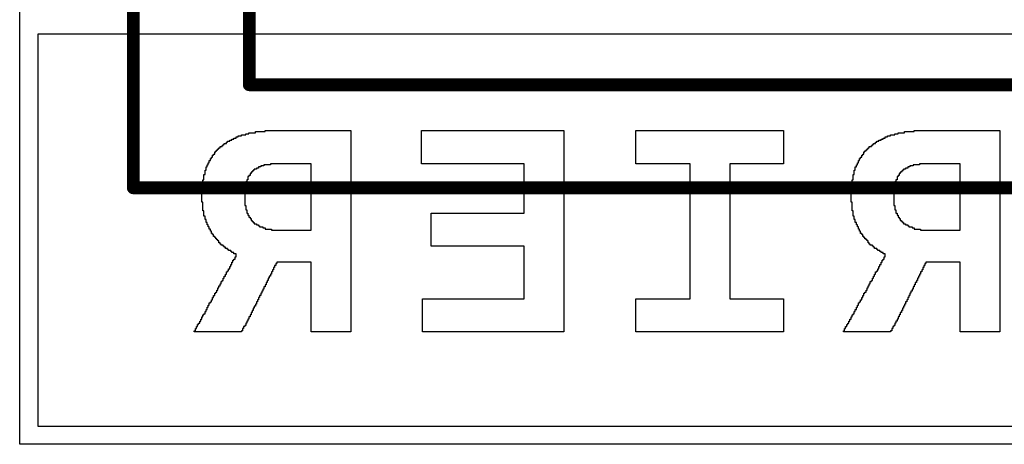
# Model space of a CAD drawing. Header units: millimetres. Extents: x -0.08 to 3.17, y -0.08 to 4.88.
# Tile 60 of 256: x 1.2 to 1.58, y 1.12 to 1.29. Entities that reach past the tile are written whole.
import ezdxf

# ---------------------------------------------------------------- set-up
doc = ezdxf.new("R2010")
doc.units = ezdxf.units.MM
doc.header["$MEASUREMENT"] = 0
for name, color, linetype in [('BottomOverlay', 54, 'Continuous'), ('Mechanical13', 56, 'Continuous'), ('Mechanical15', 56, 'Continuous')]:
    doc.layers.add(name, color=color, linetype=linetype)

# ---------------------------------------------------------------- blocks, each defined once
blk = doc.blocks.new('SFV24R_1STBE1HLF_F_________1_534')
at = {"layer": 'Mechanical13', "const_width": 0.005}
for points in [[(-0.345, -0.175), (-0.345, 0.02)], [(-0.345, -0.175), (0.345, -0.175)]]:
    blk.add_lwpolyline(points, dxfattribs=at)
at = {"layer": 'Mechanical13', "const_width": 0.0025}
blk.add_lwpolyline([(-0.34625, -0.175, 1), (-0.34375, -0.175, 1)], format="xyb", close=True, dxfattribs=at)
blk.add_lwpolyline([(-0.34625, -0.175, 1), (-0.34375, -0.175, 1)], format="xyb", close=True, dxfattribs=at)
at = {"layer": 'Mechanical15', "const_width": 0.005}
for points in [[(-0.39, -0.215), (-0.39, 0.075)], [(-0.39, -0.215), (0.39, -0.215)]]:
    blk.add_lwpolyline(points, dxfattribs=at)
at = {"layer": 'Mechanical15', "const_width": 0.0025}
blk.add_lwpolyline([(-0.39125, -0.215, 1), (-0.38875, -0.215, 1)], format="xyb", close=True, dxfattribs=at)
blk.add_lwpolyline([(-0.39125, -0.215, 1), (-0.38875, -0.215, 1)], format="xyb", close=True, dxfattribs=at)

msp = doc.modelspace()

# ---------------------------------------------------------------- linework, layer by layer
at = {"layer": 'BottomOverlay'}
for p, q in [((1.19975, 1.12243), (1.19975, 1.44793)), ((1.89233, 1.28164), (1.20682, 1.28164)), ((1.20682, 1.28164), (1.20682, 1.12949)), ((1.28455, 1.24174), (1.28455, 1.24215)), ((1.28455, 1.24215), (1.2858, 1.24215)), ((1.2858, 1.24215), (1.2858, 1.24257)), ((1.2858, 1.24257), (1.28746, 1.24257)), ((1.28746, 1.24257), (1.28746, 1.24298)), ((1.28746, 1.24298), (1.28871, 1.24298)), ((1.28871, 1.24298), (1.28871, 1.2434)), ((1.28871, 1.2434), (1.2912, 1.2434)), ((1.2912, 1.2434), (1.2912, 1.24381)), ((1.2912, 1.24381), (1.29495, 1.24381)), ((1.29495, 1.24381), (1.29495, 1.24423)), ((1.29495, 1.24423), (1.3282, 1.24423)), ((1.3282, 1.24423), (1.3282, 1.16608)), ((1.35564, 1.23134), (1.35564, 1.24423)), ((1.35564, 1.24423), (1.41093, 1.24423)), ((1.41093, 1.24423), (1.41093, 1.16608)), ((1.43878, 1.23134), (1.43878, 1.24423)), ((1.43878, 1.24423), (1.49615, 1.24423)), ((1.49615, 1.24423), (1.49615, 1.23134)), ((1.53648, 1.24174), (1.53648, 1.24215)), ((1.53648, 1.24215), (1.53772, 1.24215)), ((1.53772, 1.24215), (1.53772, 1.24257)), ((1.53772, 1.24257), (1.53939, 1.24257)), ((1.53939, 1.24257), (1.53939, 1.24298)), ((1.53939, 1.24298), (1.54063, 1.24298)), ((1.54063, 1.24298), (1.54063, 1.2434)), ((1.54063, 1.2434), (1.54313, 1.2434)), ((1.54313, 1.2434), (1.54313, 1.24381)), ((1.54313, 1.24381), (1.54687, 1.24381)), ((1.54687, 1.24381), (1.54687, 1.24423)), ((1.54687, 1.24423), (1.56225, 1.24423)), ((1.56225, 1.24423), (1.56267, 1.24423)), ((1.56267, 1.24423), (1.58013, 1.24423)), ((1.58013, 1.24423), (1.58013, 1.16608)), ((1.27749, 1.23758), (1.27749, 1.23799)), ((1.27749, 1.23799), (1.27832, 1.23799)), ((1.27832, 1.23799), (1.27832, 1.23841)), ((1.27832, 1.23841), (1.27873, 1.23841)), ((1.27873, 1.23841), (1.27873, 1.23883)), ((1.27873, 1.23883), (1.27915, 1.23883)), ((1.27915, 1.23883), (1.27915, 1.23924)), ((1.27915, 1.23924), (1.27998, 1.23924)), ((1.27998, 1.23924), (1.27998, 1.23966)), ((1.27998, 1.23966), (1.2804, 1.23966)), ((1.2804, 1.23966), (1.2804, 1.24007)), ((1.2804, 1.24007), (1.28123, 1.24007)), ((1.28123, 1.24007), (1.28123, 1.24049)), ((1.28123, 1.24049), (1.28206, 1.24049)), ((1.28206, 1.24049), (1.28206, 1.2409)), ((1.28206, 1.2409), (1.28289, 1.2409)), ((1.28289, 1.2409), (1.28289, 1.24132)), ((1.28289, 1.24132), (1.28372, 1.24132)), ((1.28372, 1.24132), (1.28372, 1.24174)), ((1.28372, 1.24174), (1.28455, 1.24174)), ((1.52941, 1.23758), (1.52941, 1.23799)), ((1.52941, 1.23799), (1.53024, 1.23799)), ((1.53024, 1.23799), (1.53024, 1.23841)), ((1.53024, 1.23841), (1.53066, 1.23841)), ((1.53066, 1.23841), (1.53066, 1.23883)), ((1.53066, 1.23883), (1.53107, 1.23883)), ((1.53107, 1.23883), (1.53107, 1.23924)), ((1.53107, 1.23924), (1.5319, 1.23924)), ((1.5319, 1.23924), (1.5319, 1.23966)), ((1.5319, 1.23966), (1.53232, 1.23966)), ((1.53232, 1.23966), (1.53232, 1.24007)), ((1.53232, 1.24007), (1.53315, 1.24007)), ((1.53315, 1.24007), (1.53315, 1.24049)), ((1.53315, 1.24049), (1.53398, 1.24049)), ((1.53398, 1.24049), (1.53398, 1.2409)), ((1.53398, 1.2409), (1.53481, 1.2409)), ((1.53481, 1.2409), (1.53481, 1.24132)), ((1.53481, 1.24132), (1.53564, 1.24132)), ((1.53564, 1.24132), (1.53564, 1.24174)), ((1.53564, 1.24174), (1.53648, 1.24174)), ((1.27458, 1.23384), (1.27458, 1.23467)), ((1.27458, 1.23467), (1.27499, 1.23467)), ((1.27499, 1.23467), (1.27499, 1.23508)), ((1.27499, 1.23508), (1.27541, 1.23508)), ((1.27541, 1.23508), (1.27541, 1.23592)), ((1.27541, 1.23592), (1.27582, 1.23592)), ((1.27582, 1.23592), (1.27582, 1.23633)), ((1.27582, 1.23633), (1.27624, 1.23633)), ((1.27624, 1.23633), (1.27624, 1.23675)), ((1.27624, 1.23675), (1.27666, 1.23675)), ((1.27666, 1.23675), (1.27666, 1.23716)), ((1.27666, 1.23716), (1.27707, 1.23716)), ((1.27707, 1.23716), (1.27707, 1.23758)), ((1.27707, 1.23758), (1.27749, 1.23758)), ((1.5265, 1.23384), (1.5265, 1.23467)), ((1.5265, 1.23467), (1.52691, 1.23467)), ((1.52691, 1.23467), (1.52691, 1.23508)), ((1.52691, 1.23508), (1.52733, 1.23508)), ((1.52733, 1.23508), (1.52733, 1.23592)), ((1.52733, 1.23592), (1.52775, 1.23592)), ((1.52775, 1.23592), (1.52775, 1.23633)), ((1.52775, 1.23633), (1.52816, 1.23633)), ((1.52816, 1.23633), (1.52816, 1.23675)), ((1.52816, 1.23675), (1.52858, 1.23675)), ((1.52858, 1.23675), (1.52858, 1.23716)), ((1.52858, 1.23716), (1.52899, 1.23716)), ((1.52899, 1.23716), (1.52899, 1.23758)), ((1.52899, 1.23758), (1.52941, 1.23758)), ((1.2725, 1.2301), (1.2725, 1.23093)), ((1.2725, 1.23093), (1.27291, 1.23093)), ((1.27291, 1.23093), (1.27291, 1.23176)), ((1.27291, 1.23176), (1.27333, 1.23176)), ((1.27333, 1.23176), (1.27333, 1.23259)), ((1.27333, 1.23259), (1.27375, 1.23259)), ((1.27375, 1.23259), (1.27375, 1.23342)), ((1.27375, 1.23342), (1.27416, 1.23342)), ((1.27416, 1.23342), (1.27416, 1.23384)), ((1.27416, 1.23384), (1.27458, 1.23384)), ((1.29453, 1.23051), (1.29328, 1.23051)), ((1.29328, 1.23051), (1.29328, 1.2301)), ((1.29703, 1.23093), (1.29453, 1.23093)), ((1.29453, 1.23093), (1.29453, 1.23051)), ((1.31282, 1.23134), (1.29703, 1.23134)), ((1.29703, 1.23134), (1.29703, 1.23093)), ((1.31282, 1.20557), (1.31282, 1.23134)), ((1.39555, 1.23134), (1.35564, 1.23134)), ((1.39555, 1.22926), (1.39555, 1.23134)), ((1.45998, 1.23134), (1.43878, 1.23134)), ((1.45998, 1.17896), (1.45998, 1.23134)), ((1.49615, 1.23134), (1.47537, 1.23134)), ((1.47537, 1.23134), (1.47537, 1.17896)), ((1.52442, 1.2301), (1.52442, 1.23093)), ((1.52442, 1.23093), (1.52484, 1.23093)), ((1.52484, 1.23093), (1.52484, 1.23176)), ((1.52484, 1.23176), (1.52525, 1.23176)), ((1.52525, 1.23176), (1.52525, 1.23259)), ((1.52525, 1.23259), (1.52567, 1.23259)), ((1.52567, 1.23259), (1.52567, 1.23342)), ((1.52567, 1.23342), (1.52608, 1.23342)), ((1.52608, 1.23342), (1.52608, 1.23384)), ((1.52608, 1.23384), (1.5265, 1.23384)), ((1.54645, 1.23051), (1.54521, 1.23051)), ((1.54521, 1.23051), (1.54521, 1.2301)), ((1.54895, 1.23093), (1.54645, 1.23093)), ((1.54645, 1.23093), (1.54645, 1.23051)), ((1.56474, 1.23134), (1.54895, 1.23134)), ((1.54895, 1.23134), (1.54895, 1.23093)), ((1.56474, 1.20557), (1.56474, 1.23134)), ((1.27125, 1.22511), (1.27125, 1.22719)), ((1.27125, 1.22719), (1.27167, 1.22719)), ((1.27167, 1.22719), (1.27167, 1.22885)), ((1.27167, 1.22885), (1.27208, 1.22885)), ((1.27208, 1.22885), (1.27208, 1.2301)), ((1.27208, 1.2301), (1.2725, 1.2301)), ((1.28913, 1.22677), (1.28871, 1.22677)), ((1.28871, 1.22677), (1.28871, 1.22635)), ((1.28954, 1.2276), (1.28913, 1.2276)), ((1.28913, 1.2276), (1.28913, 1.22677)), ((1.28996, 1.22802), (1.28954, 1.22802)), ((1.28954, 1.22802), (1.28954, 1.2276)), ((1.29037, 1.22843), (1.28996, 1.22843)), ((1.28996, 1.22843), (1.28996, 1.22802)), ((1.29079, 1.22885), (1.29037, 1.22885)), ((1.29037, 1.22885), (1.29037, 1.22843)), ((1.29162, 1.22926), (1.29079, 1.22926)), ((1.29079, 1.22926), (1.29079, 1.22885)), ((1.29245, 1.22968), (1.29162, 1.22968)), ((1.29162, 1.22968), (1.29162, 1.22926)), ((1.29328, 1.2301), (1.29245, 1.2301)), ((1.29245, 1.2301), (1.29245, 1.22968)), ((1.39555, 1.22885), (1.39555, 1.22926)), ((1.39555, 1.21222), (1.39555, 1.22885)), ((1.52317, 1.22511), (1.52317, 1.22719)), ((1.52317, 1.22719), (1.52359, 1.22719)), ((1.52359, 1.22719), (1.52359, 1.22885)), ((1.52359, 1.22885), (1.524, 1.22885)), ((1.524, 1.22885), (1.524, 1.2301)), ((1.524, 1.2301), (1.52442, 1.2301)), ((1.54105, 1.22677), (1.54063, 1.22677)), ((1.54063, 1.22677), (1.54063, 1.22635)), ((1.54146, 1.2276), (1.54105, 1.2276)), ((1.54105, 1.2276), (1.54105, 1.22677)), ((1.54188, 1.22802), (1.54146, 1.22802)), ((1.54146, 1.22802), (1.54146, 1.2276)), ((1.5423, 1.22843), (1.54188, 1.22843)), ((1.54188, 1.22843), (1.54188, 1.22802)), ((1.54271, 1.22885), (1.5423, 1.22885)), ((1.5423, 1.22885), (1.5423, 1.22843)), ((1.54354, 1.22926), (1.54271, 1.22926)), ((1.54271, 1.22926), (1.54271, 1.22885)), ((1.54437, 1.22968), (1.54354, 1.22968)), ((1.54354, 1.22968), (1.54354, 1.22926)), ((1.54521, 1.2301), (1.54437, 1.2301)), ((1.54437, 1.2301), (1.54437, 1.22968)), ((1.27084, 1.2222), (1.27084, 1.22511)), ((1.27084, 1.22511), (1.27125, 1.22511)), ((1.28788, 1.22428), (1.28746, 1.22428)), ((1.28746, 1.22428), (1.28746, 1.2222)), ((1.28829, 1.22511), (1.28788, 1.22511)), ((1.28788, 1.22511), (1.28788, 1.22428)), ((1.28871, 1.22635), (1.28829, 1.22635)), ((1.28829, 1.22635), (1.28829, 1.22511)), ((1.52276, 1.2222), (1.52276, 1.22511)), ((1.52276, 1.22511), (1.52317, 1.22511)), ((1.5398, 1.22428), (1.53939, 1.22428)), ((1.53939, 1.22428), (1.53939, 1.2222)), ((1.54022, 1.22511), (1.5398, 1.22511)), ((1.5398, 1.22511), (1.5398, 1.22428)), ((1.54063, 1.22635), (1.54022, 1.22635)), ((1.54022, 1.22635), (1.54022, 1.22511)), ((1.27042, 1.21638), (1.27042, 1.2222)), ((1.27042, 1.2222), (1.27084, 1.2222)), ((1.28746, 1.2222), (1.28705, 1.2222)), ((1.28705, 1.2222), (1.28705, 1.21555)), ((1.52234, 1.21638), (1.52234, 1.2222)), ((1.52234, 1.2222), (1.52276, 1.2222)), ((1.53939, 1.2222), (1.53897, 1.2222)), ((1.53897, 1.2222), (1.53897, 1.21804)), ((1.27084, 1.21638), (1.27042, 1.21638)), ((1.27084, 1.21305), (1.27084, 1.21638)), ((1.28705, 1.21555), (1.28705, 1.21513)), ((1.28705, 1.21513), (1.28746, 1.21513)), ((1.28746, 1.21513), (1.28746, 1.21347)), ((1.52276, 1.21638), (1.52234, 1.21638)), ((1.52276, 1.21305), (1.52276, 1.21638)), ((1.53897, 1.21804), (1.53897, 1.21762)), ((1.53897, 1.21762), (1.53897, 1.21513)), ((1.53897, 1.21513), (1.53939, 1.21513)), ((1.53939, 1.21513), (1.53939, 1.21347)), ((1.27125, 1.21305), (1.27084, 1.21305)), ((1.27125, 1.21097), (1.27125, 1.21305)), ((1.28746, 1.21347), (1.28788, 1.21347)), ((1.28788, 1.21347), (1.28788, 1.21222)), ((1.28788, 1.21222), (1.28829, 1.21222)), ((1.28829, 1.21222), (1.28829, 1.21139)), ((1.28829, 1.21139), (1.28871, 1.21139)), ((1.28871, 1.21139), (1.28871, 1.21056)), ((1.35938, 1.19933), (1.35938, 1.21222)), ((1.35938, 1.21222), (1.39555, 1.21222)), ((1.52317, 1.21305), (1.52276, 1.21305)), ((1.52317, 1.21097), (1.52317, 1.21305)), ((1.53939, 1.21347), (1.5398, 1.21347)), ((1.5398, 1.21347), (1.5398, 1.21222)), ((1.5398, 1.21222), (1.54022, 1.21222)), ((1.54022, 1.21222), (1.54022, 1.21139)), ((1.54022, 1.21139), (1.54063, 1.21139)), ((1.54063, 1.21139), (1.54063, 1.21056)), ((1.27167, 1.21097), (1.27125, 1.21097)), ((1.27167, 1.20973), (1.27167, 1.21097)), ((1.27208, 1.20973), (1.27167, 1.20973)), ((1.27208, 1.20848), (1.27208, 1.20973)), ((1.2725, 1.20848), (1.27208, 1.20848)), ((1.2725, 1.20765), (1.2725, 1.20848)), ((1.27291, 1.20765), (1.2725, 1.20765)), ((1.27291, 1.20682), (1.27291, 1.20765)), ((1.28871, 1.21056), (1.28913, 1.21056)), ((1.28913, 1.21056), (1.28913, 1.21014)), ((1.28913, 1.21014), (1.28954, 1.21014)), ((1.28954, 1.21014), (1.28954, 1.20931)), ((1.28954, 1.20931), (1.28996, 1.20931)), ((1.28996, 1.20931), (1.28996, 1.20889)), ((1.28996, 1.20889), (1.29037, 1.20889)), ((1.29037, 1.20889), (1.29037, 1.20848)), ((1.29037, 1.20848), (1.29079, 1.20848)), ((1.29079, 1.20848), (1.29079, 1.20806)), ((1.29079, 1.20806), (1.29162, 1.20806)), ((1.29162, 1.20806), (1.29162, 1.20765)), ((1.29162, 1.20765), (1.29245, 1.20765)), ((1.29245, 1.20765), (1.29245, 1.20723)), ((1.52359, 1.21097), (1.52317, 1.21097)), ((1.52359, 1.20973), (1.52359, 1.21097)), ((1.524, 1.20973), (1.52359, 1.20973)), ((1.524, 1.20848), (1.524, 1.20973)), ((1.52442, 1.20848), (1.524, 1.20848)), ((1.52442, 1.20765), (1.52442, 1.20848)), ((1.52484, 1.20765), (1.52442, 1.20765)), ((1.52484, 1.20682), (1.52484, 1.20765)), ((1.54063, 1.21056), (1.54105, 1.21056)), ((1.54105, 1.21056), (1.54105, 1.21014)), ((1.54105, 1.21014), (1.54146, 1.21014)), ((1.54146, 1.21014), (1.54146, 1.20931)), ((1.54146, 1.20931), (1.54188, 1.20931)), ((1.54188, 1.20931), (1.54188, 1.20889)), ((1.54188, 1.20889), (1.5423, 1.20889)), ((1.5423, 1.20889), (1.5423, 1.20848)), ((1.5423, 1.20848), (1.54271, 1.20848)), ((1.54271, 1.20848), (1.54271, 1.20806)), ((1.54271, 1.20806), (1.54354, 1.20806)), ((1.54354, 1.20806), (1.54354, 1.20765)), ((1.54354, 1.20765), (1.54437, 1.20765)), ((1.54437, 1.20765), (1.54437, 1.20723)), ((1.27333, 1.20682), (1.27291, 1.20682)), ((1.27333, 1.20598), (1.27333, 1.20682)), ((1.27375, 1.20598), (1.27333, 1.20598)), ((1.27375, 1.20515), (1.27375, 1.20598)), ((1.27416, 1.20515), (1.27375, 1.20515)), ((1.27416, 1.20432), (1.27416, 1.20515)), ((1.27458, 1.20432), (1.27416, 1.20432)), ((1.27458, 1.20391), (1.27458, 1.20432)), ((1.27499, 1.20391), (1.27458, 1.20391)), ((1.27499, 1.20307), (1.27499, 1.20391)), ((1.29245, 1.20723), (1.29287, 1.20723)), ((1.29287, 1.20723), (1.29287, 1.20682)), ((1.29287, 1.20682), (1.29411, 1.20682)), ((1.29411, 1.20682), (1.29411, 1.2064)), ((1.29411, 1.2064), (1.29495, 1.2064)), ((1.29495, 1.2064), (1.29495, 1.20598)), ((1.29495, 1.20598), (1.29744, 1.20598)), ((1.29744, 1.20598), (1.29744, 1.20557)), ((1.29744, 1.20557), (1.31282, 1.20557)), ((1.52525, 1.20682), (1.52484, 1.20682)), ((1.52525, 1.20598), (1.52525, 1.20682)), ((1.52567, 1.20598), (1.52525, 1.20598)), ((1.52567, 1.20515), (1.52567, 1.20598)), ((1.52608, 1.20515), (1.52567, 1.20515)), ((1.52608, 1.20432), (1.52608, 1.20515)), ((1.5265, 1.20432), (1.52608, 1.20432)), ((1.5265, 1.20391), (1.5265, 1.20432)), ((1.52691, 1.20391), (1.5265, 1.20391)), ((1.52691, 1.20307), (1.52691, 1.20391)), ((1.54437, 1.20723), (1.54479, 1.20723)), ((1.54479, 1.20723), (1.54479, 1.20682)), ((1.54479, 1.20682), (1.54604, 1.20682)), ((1.54604, 1.20682), (1.54604, 1.2064)), ((1.54604, 1.2064), (1.54687, 1.2064)), ((1.54687, 1.2064), (1.54687, 1.20598)), ((1.54687, 1.20598), (1.54936, 1.20598)), ((1.54936, 1.20598), (1.54936, 1.20557)), ((1.54936, 1.20557), (1.56474, 1.20557)), ((1.27541, 1.20307), (1.27499, 1.20307)), ((1.27541, 1.20266), (1.27541, 1.20307)), ((1.27582, 1.20266), (1.27541, 1.20266)), ((1.27582, 1.20224), (1.27582, 1.20266)), ((1.27624, 1.20224), (1.27582, 1.20224)), ((1.27624, 1.20183), (1.27624, 1.20224)), ((1.27666, 1.20183), (1.27624, 1.20183)), ((1.27666, 1.20141), (1.27666, 1.20183)), ((1.27707, 1.20141), (1.27666, 1.20141)), ((1.27707, 1.20058), (1.27707, 1.20141)), ((1.27749, 1.20058), (1.27707, 1.20058)), ((1.27749, 1.20016), (1.27749, 1.20058)), ((1.2779, 1.20016), (1.27749, 1.20016)), ((1.2779, 1.19975), (1.2779, 1.20016)), ((1.27873, 1.19975), (1.2779, 1.19975)), ((1.27873, 1.19933), (1.27873, 1.19975)), ((1.52733, 1.20307), (1.52691, 1.20307)), ((1.52733, 1.20266), (1.52733, 1.20307)), ((1.52775, 1.20266), (1.52733, 1.20266)), ((1.52775, 1.20224), (1.52775, 1.20266)), ((1.52816, 1.20224), (1.52775, 1.20224)), ((1.52816, 1.20183), (1.52816, 1.20224)), ((1.52858, 1.20183), (1.52816, 1.20183)), ((1.52858, 1.20141), (1.52858, 1.20183)), ((1.52899, 1.20141), (1.52858, 1.20141)), ((1.52899, 1.20058), (1.52899, 1.20141)), ((1.52941, 1.20058), (1.52899, 1.20058)), ((1.52941, 1.20016), (1.52941, 1.20058)), ((1.52982, 1.20016), (1.52941, 1.20016)), ((1.52982, 1.19975), (1.52982, 1.20016)), ((1.53066, 1.19975), (1.52982, 1.19975)), ((1.53066, 1.19933), (1.53066, 1.19975)), ((1.27915, 1.19933), (1.27873, 1.19933)), ((1.27915, 1.19892), (1.27915, 1.19933)), ((1.27957, 1.19892), (1.27915, 1.19892)), ((1.27957, 1.1985), (1.27957, 1.19892)), ((1.2804, 1.1985), (1.27957, 1.1985)), ((1.2804, 1.19809), (1.2804, 1.1985)), ((1.28081, 1.19809), (1.2804, 1.19809)), ((1.28081, 1.19767), (1.28081, 1.19809)), ((1.28164, 1.19767), (1.28081, 1.19767)), ((1.28164, 1.19725), (1.28164, 1.19767)), ((1.28206, 1.19725), (1.28164, 1.19725)), ((1.28206, 1.19684), (1.28206, 1.19725)), ((1.28289, 1.19684), (1.28206, 1.19684)), ((1.28289, 1.19642), (1.28289, 1.19684)), ((1.28372, 1.19642), (1.28289, 1.19642)), ((1.28372, 1.19518), (1.28372, 1.19642)), ((1.39555, 1.19933), (1.35938, 1.19933)), ((1.39555, 1.17896), (1.39555, 1.19933)), ((1.53107, 1.19933), (1.53066, 1.19933)), ((1.53107, 1.19892), (1.53107, 1.19933)), ((1.53149, 1.19892), (1.53107, 1.19892)), ((1.53149, 1.1985), (1.53149, 1.19892)), ((1.53232, 1.1985), (1.53149, 1.1985)), ((1.53232, 1.19809), (1.53232, 1.1985)), ((1.53273, 1.19809), (1.53232, 1.19809)), ((1.53273, 1.19767), (1.53273, 1.19809)), ((1.53357, 1.19767), (1.53273, 1.19767)), ((1.53357, 1.19725), (1.53357, 1.19767)), ((1.53398, 1.19725), (1.53357, 1.19725)), ((1.53398, 1.19684), (1.53398, 1.19725)), ((1.53481, 1.19684), (1.53398, 1.19684)), ((1.53481, 1.19642), (1.53481, 1.19684)), ((1.53564, 1.19642), (1.53481, 1.19642)), ((1.53564, 1.19518), (1.53564, 1.19642)), ((1.28164, 1.19143), (1.28164, 1.19227)), ((1.28164, 1.19227), (1.28206, 1.19227)), ((1.28206, 1.19227), (1.28206, 1.1931)), ((1.28206, 1.1931), (1.28248, 1.1931)), ((1.28248, 1.1931), (1.28248, 1.19393)), ((1.28248, 1.19393), (1.28289, 1.19393)), ((1.28289, 1.19393), (1.28289, 1.19434)), ((1.28289, 1.19434), (1.28331, 1.19434)), ((1.28331, 1.19434), (1.28331, 1.19518)), ((1.28331, 1.19518), (1.28372, 1.19518)), ((1.2991, 1.19268), (1.2991, 1.19227)), ((1.29952, 1.19268), (1.2991, 1.19268)), ((1.2991, 1.19227), (1.2991, 1.19185)), ((1.31282, 1.1931), (1.29952, 1.1931)), ((1.29952, 1.1931), (1.29952, 1.19268)), ((1.31282, 1.16608), (1.31282, 1.1931)), ((1.53357, 1.19143), (1.53357, 1.19227)), ((1.53357, 1.19227), (1.53398, 1.19227)), ((1.53398, 1.19227), (1.53398, 1.1931)), ((1.53398, 1.1931), (1.5344, 1.1931)), ((1.5344, 1.1931), (1.5344, 1.19393)), ((1.5344, 1.19393), (1.53481, 1.19393)), ((1.53481, 1.19393), (1.53481, 1.19434)), ((1.53481, 1.19434), (1.53523, 1.19434)), ((1.53523, 1.19434), (1.53523, 1.19518)), ((1.53523, 1.19518), (1.53564, 1.19518)), ((1.55144, 1.19268), (1.55103, 1.19268)), ((1.55103, 1.19268), (1.55103, 1.19185)), ((1.56474, 1.1931), (1.55144, 1.1931)), ((1.55144, 1.1931), (1.55144, 1.19268)), ((1.56474, 1.16608), (1.56474, 1.1931)), ((1.27957, 1.18769), (1.27957, 1.18852)), ((1.27957, 1.18852), (1.27998, 1.18852)), ((1.27998, 1.18852), (1.27998, 1.18936)), ((1.27998, 1.18936), (1.2804, 1.18936)), ((1.2804, 1.18936), (1.2804, 1.18977)), ((1.2804, 1.18977), (1.28081, 1.18977)), ((1.28081, 1.18977), (1.28081, 1.1906)), ((1.28081, 1.1906), (1.28123, 1.1906)), ((1.28123, 1.1906), (1.28123, 1.19143)), ((1.28123, 1.19143), (1.28164, 1.19143)), ((1.29744, 1.18852), (1.29703, 1.18852)), ((1.29703, 1.18852), (1.29703, 1.18769)), ((1.29786, 1.18936), (1.29744, 1.18936)), ((1.29744, 1.18936), (1.29744, 1.18852)), ((1.29827, 1.19019), (1.29786, 1.19019)), ((1.29786, 1.19019), (1.29786, 1.18936)), ((1.29869, 1.19102), (1.29827, 1.19102)), ((1.29827, 1.19102), (1.29827, 1.19019)), ((1.2991, 1.19185), (1.29869, 1.19185)), ((1.29869, 1.19185), (1.29869, 1.19102)), ((1.53149, 1.18769), (1.53149, 1.18852)), ((1.53149, 1.18852), (1.5319, 1.18852)), ((1.5319, 1.18852), (1.5319, 1.18936)), ((1.5319, 1.18936), (1.53232, 1.18936)), ((1.53232, 1.18936), (1.53232, 1.18977)), ((1.53232, 1.18977), (1.53273, 1.18977)), ((1.53273, 1.18977), (1.53273, 1.1906)), ((1.53273, 1.1906), (1.53315, 1.1906)), ((1.53315, 1.1906), (1.53315, 1.19143)), ((1.53315, 1.19143), (1.53357, 1.19143)), ((1.54936, 1.18852), (1.54895, 1.18852)), ((1.54895, 1.18852), (1.54895, 1.18769)), ((1.54978, 1.18936), (1.54936, 1.18936)), ((1.54936, 1.18936), (1.54936, 1.18852)), ((1.55019, 1.19019), (1.54978, 1.19019)), ((1.54978, 1.19019), (1.54978, 1.18936)), ((1.55061, 1.19102), (1.55019, 1.19102)), ((1.55019, 1.19102), (1.55019, 1.19019)), ((1.55103, 1.19185), (1.55061, 1.19185)), ((1.55061, 1.19185), (1.55061, 1.19102)), ((1.27749, 1.18395), (1.27749, 1.18478)), ((1.27749, 1.18478), (1.2779, 1.18478)), ((1.2779, 1.18478), (1.2779, 1.18561)), ((1.2779, 1.18561), (1.27832, 1.18561)), ((1.27832, 1.18561), (1.27832, 1.18603)), ((1.27832, 1.18603), (1.27873, 1.18603)), ((1.27873, 1.18603), (1.27873, 1.18686)), ((1.27873, 1.18686), (1.27915, 1.18686)), ((1.27915, 1.18686), (1.27915, 1.18769)), ((1.27915, 1.18769), (1.27957, 1.18769)), ((1.29578, 1.1852), (1.29536, 1.1852)), ((1.29536, 1.1852), (1.29536, 1.18437)), ((1.29619, 1.18603), (1.29578, 1.18603)), ((1.29578, 1.18603), (1.29578, 1.1852)), ((1.29661, 1.18686), (1.29619, 1.18686)), ((1.29619, 1.18686), (1.29619, 1.18603)), ((1.29703, 1.18769), (1.29661, 1.18769)), ((1.29661, 1.18769), (1.29661, 1.18686)), ((1.52941, 1.18395), (1.52941, 1.18478)), ((1.52941, 1.18478), (1.52982, 1.18478)), ((1.52982, 1.18478), (1.52982, 1.18561)), ((1.52982, 1.18561), (1.53024, 1.18561)), ((1.53024, 1.18561), (1.53024, 1.18603)), ((1.53024, 1.18603), (1.53066, 1.18603)), ((1.53066, 1.18603), (1.53066, 1.18686)), ((1.53066, 1.18686), (1.53107, 1.18686)), ((1.53107, 1.18686), (1.53107, 1.18769)), ((1.53107, 1.18769), (1.53149, 1.18769)), ((1.5477, 1.1852), (1.54728, 1.1852)), ((1.54728, 1.1852), (1.54728, 1.18437)), ((1.54812, 1.18603), (1.5477, 1.18603)), ((1.5477, 1.18603), (1.5477, 1.1852)), ((1.54853, 1.18686), (1.54812, 1.18686)), ((1.54812, 1.18686), (1.54812, 1.18603)), ((1.54895, 1.18769), (1.54853, 1.18769)), ((1.54853, 1.18769), (1.54853, 1.18686)), ((1.27541, 1.18021), (1.27541, 1.18104)), ((1.27541, 1.18104), (1.27582, 1.18104)), ((1.27582, 1.18104), (1.27582, 1.18146)), ((1.27582, 1.18146), (1.27624, 1.18146)), ((1.27624, 1.18146), (1.27624, 1.18229)), ((1.27624, 1.18229), (1.27666, 1.18229)), ((1.27666, 1.18229), (1.27666, 1.18312)), ((1.27666, 1.18312), (1.27707, 1.18312)), ((1.27707, 1.18312), (1.27707, 1.18395)), ((1.27707, 1.18395), (1.27749, 1.18395)), ((1.2937, 1.18104), (1.29328, 1.18104)), ((1.29328, 1.18104), (1.29328, 1.18021)), ((1.29411, 1.18187), (1.2937, 1.18187)), ((1.2937, 1.18187), (1.2937, 1.18104)), ((1.29453, 1.1827), (1.29411, 1.1827)), ((1.29411, 1.1827), (1.29411, 1.18187)), ((1.29495, 1.18354), (1.29453, 1.18354)), ((1.29453, 1.18354), (1.29453, 1.1827)), ((1.29536, 1.18437), (1.29495, 1.18437)), ((1.29495, 1.18437), (1.29495, 1.18354)), ((1.52733, 1.18021), (1.52733, 1.18104)), ((1.52733, 1.18104), (1.52775, 1.18104)), ((1.52775, 1.18104), (1.52775, 1.18146)), ((1.52775, 1.18146), (1.52816, 1.18146)), ((1.52816, 1.18146), (1.52816, 1.18229)), ((1.52816, 1.18229), (1.52858, 1.18229)), ((1.52858, 1.18229), (1.52858, 1.18312)), ((1.52858, 1.18312), (1.52899, 1.18312)), ((1.52899, 1.18312), (1.52899, 1.18395)), ((1.52899, 1.18395), (1.52941, 1.18395)), ((1.54562, 1.18104), (1.54521, 1.18104)), ((1.54521, 1.18104), (1.54521, 1.18021)), ((1.54604, 1.18187), (1.54562, 1.18187)), ((1.54562, 1.18187), (1.54562, 1.18104)), ((1.54645, 1.1827), (1.54604, 1.1827)), ((1.54604, 1.1827), (1.54604, 1.18187)), ((1.54687, 1.18354), (1.54645, 1.18354)), ((1.54645, 1.18354), (1.54645, 1.1827)), ((1.54728, 1.18437), (1.54687, 1.18437)), ((1.54687, 1.18437), (1.54687, 1.18354)), ((1.27333, 1.17647), (1.27333, 1.1773)), ((1.27333, 1.1773), (1.27375, 1.1773)), ((1.27375, 1.1773), (1.27375, 1.17772)), ((1.27375, 1.17772), (1.27416, 1.17772)), ((1.27416, 1.17772), (1.27416, 1.17855)), ((1.27416, 1.17855), (1.27458, 1.17855)), ((1.27458, 1.17855), (1.27458, 1.17938)), ((1.27458, 1.17938), (1.27499, 1.17938)), ((1.27499, 1.17938), (1.27499, 1.18021)), ((1.27499, 1.18021), (1.27541, 1.18021)), ((1.29162, 1.17688), (1.2912, 1.17688)), ((1.2912, 1.17688), (1.2912, 1.17605)), ((1.29204, 1.17772), (1.29162, 1.17772)), ((1.29162, 1.17772), (1.29162, 1.17688)), ((1.29245, 1.17855), (1.29204, 1.17855)), ((1.29204, 1.17855), (1.29204, 1.17772)), ((1.29287, 1.17938), (1.29245, 1.17938)), ((1.29245, 1.17938), (1.29245, 1.17855)), ((1.29328, 1.18021), (1.29287, 1.18021)), ((1.29287, 1.18021), (1.29287, 1.17938)), ((1.35606, 1.16608), (1.35606, 1.17896)), ((1.35606, 1.17896), (1.39555, 1.17896)), ((1.43878, 1.16608), (1.43878, 1.17896)), ((1.43878, 1.17896), (1.45998, 1.17896)), ((1.47537, 1.17896), (1.49615, 1.17896)), ((1.49615, 1.17896), (1.49615, 1.16608)), ((1.52525, 1.17647), (1.52525, 1.1773)), ((1.52525, 1.1773), (1.52567, 1.1773)), ((1.52567, 1.1773), (1.52567, 1.17772)), ((1.52567, 1.17772), (1.52608, 1.17772)), ((1.52608, 1.17772), (1.52608, 1.17855)), ((1.52608, 1.17855), (1.5265, 1.17855)), ((1.5265, 1.17855), (1.5265, 1.17938)), ((1.5265, 1.17938), (1.52691, 1.17938)), ((1.52691, 1.17938), (1.52691, 1.18021)), ((1.52691, 1.18021), (1.52733, 1.18021)), ((1.54354, 1.17688), (1.54313, 1.17688)), ((1.54313, 1.17688), (1.54313, 1.17605)), ((1.54396, 1.17772), (1.54354, 1.17772)), ((1.54354, 1.17772), (1.54354, 1.17688)), ((1.54437, 1.17855), (1.54396, 1.17855)), ((1.54396, 1.17855), (1.54396, 1.17772)), ((1.54479, 1.17938), (1.54437, 1.17938)), ((1.54437, 1.17938), (1.54437, 1.17855)), ((1.54521, 1.18021), (1.54479, 1.18021)), ((1.54479, 1.18021), (1.54479, 1.17938)), ((1.27125, 1.17273), (1.27125, 1.17314)), ((1.27125, 1.17314), (1.27167, 1.17314)), ((1.27167, 1.17314), (1.27167, 1.17397)), ((1.27167, 1.17397), (1.27208, 1.17397)), ((1.27208, 1.17397), (1.27208, 1.17481)), ((1.27208, 1.17481), (1.2725, 1.17481)), ((1.2725, 1.17481), (1.2725, 1.17564)), ((1.2725, 1.17564), (1.27291, 1.17564)), ((1.27291, 1.17564), (1.27291, 1.17647)), ((1.27291, 1.17647), (1.27333, 1.17647)), ((1.28996, 1.17356), (1.28954, 1.17356)), ((1.28954, 1.17356), (1.28954, 1.17273)), ((1.29037, 1.17439), (1.28996, 1.17439)), ((1.28996, 1.17439), (1.28996, 1.17356)), ((1.29079, 1.17522), (1.29037, 1.17522)), ((1.29037, 1.17522), (1.29037, 1.17439)), ((1.2912, 1.17605), (1.29079, 1.17605)), ((1.29079, 1.17605), (1.29079, 1.17522)), ((1.52317, 1.17273), (1.52317, 1.17314)), ((1.52317, 1.17314), (1.52359, 1.17314)), ((1.52359, 1.17314), (1.52359, 1.17397)), ((1.52359, 1.17397), (1.524, 1.17397)), ((1.524, 1.17397), (1.524, 1.17481)), ((1.524, 1.17481), (1.52442, 1.17481)), ((1.52442, 1.17481), (1.52442, 1.17564)), ((1.52442, 1.17564), (1.52484, 1.17564)), ((1.52484, 1.17564), (1.52484, 1.17647)), ((1.52484, 1.17647), (1.52525, 1.17647)), ((1.54188, 1.17356), (1.54146, 1.17356)), ((1.54146, 1.17356), (1.54146, 1.17273)), ((1.5423, 1.17439), (1.54188, 1.17439)), ((1.54188, 1.17439), (1.54188, 1.17356)), ((1.54271, 1.17522), (1.5423, 1.17522)), ((1.5423, 1.17522), (1.5423, 1.17439)), ((1.54313, 1.17605), (1.54271, 1.17605)), ((1.54271, 1.17605), (1.54271, 1.17522)), ((1.26917, 1.16899), (1.26917, 1.1694)), ((1.26917, 1.1694), (1.26959, 1.1694)), ((1.26959, 1.1694), (1.26959, 1.17023)), ((1.26959, 1.17023), (1.27, 1.17023)), ((1.27, 1.17023), (1.27, 1.17106)), ((1.27, 1.17106), (1.27042, 1.17106)), ((1.27042, 1.17106), (1.27042, 1.1719)), ((1.27042, 1.1719), (1.27084, 1.1719)), ((1.27084, 1.1719), (1.27084, 1.17273)), ((1.27084, 1.17273), (1.27125, 1.17273)), ((1.28788, 1.1694), (1.28746, 1.1694)), ((1.28746, 1.1694), (1.28746, 1.16857)), ((1.28829, 1.17023), (1.28788, 1.17023)), ((1.28788, 1.17023), (1.28788, 1.1694)), ((1.28871, 1.17106), (1.28829, 1.17106)), ((1.28829, 1.17106), (1.28829, 1.17023)), ((1.28913, 1.1719), (1.28871, 1.1719)), ((1.28871, 1.1719), (1.28871, 1.17106)), ((1.28954, 1.17273), (1.28913, 1.17273)), ((1.28913, 1.17273), (1.28913, 1.1719)), ((1.52109, 1.16899), (1.52109, 1.1694)), ((1.52109, 1.1694), (1.52151, 1.1694)), ((1.52151, 1.1694), (1.52151, 1.17023)), ((1.52151, 1.17023), (1.52193, 1.17023)), ((1.52193, 1.17023), (1.52193, 1.17106)), ((1.52193, 1.17106), (1.52234, 1.17106)), ((1.52234, 1.17106), (1.52234, 1.1719)), ((1.52234, 1.1719), (1.52276, 1.1719)), ((1.52276, 1.1719), (1.52276, 1.17273)), ((1.52276, 1.17273), (1.52317, 1.17273)), ((1.5398, 1.1694), (1.53939, 1.1694)), ((1.53939, 1.1694), (1.53939, 1.16857)), ((1.54022, 1.17023), (1.5398, 1.17023)), ((1.5398, 1.17023), (1.5398, 1.1694)), ((1.54063, 1.17106), (1.54022, 1.17106)), ((1.54022, 1.17106), (1.54022, 1.17023)), ((1.54105, 1.1719), (1.54063, 1.1719)), ((1.54063, 1.1719), (1.54063, 1.17106)), ((1.54146, 1.17273), (1.54105, 1.17273)), ((1.54105, 1.17273), (1.54105, 1.1719)), ((1.26751, 1.16608), (1.26751, 1.16649)), ((1.26751, 1.16649), (1.26793, 1.16649)), ((1.2858, 1.16608), (1.26751, 1.16608)), ((1.26793, 1.16649), (1.26793, 1.16732)), ((1.26793, 1.16732), (1.26834, 1.16732)), ((1.26834, 1.16732), (1.26834, 1.16815)), ((1.26834, 1.16815), (1.26876, 1.16815)), ((1.26876, 1.16815), (1.26876, 1.16899)), ((1.26876, 1.16899), (1.26917, 1.16899)), ((1.28622, 1.16649), (1.2858, 1.16649)), ((1.2858, 1.16649), (1.2858, 1.16608)), ((1.28663, 1.16732), (1.28622, 1.16732)), ((1.28622, 1.16732), (1.28622, 1.16649)), ((1.28705, 1.16815), (1.28663, 1.16815)), ((1.28663, 1.16815), (1.28663, 1.16732)), ((1.28746, 1.16857), (1.28705, 1.16857)), ((1.28705, 1.16857), (1.28705, 1.16815)), ((1.3282, 1.16608), (1.31282, 1.16608)), ((1.41093, 1.16608), (1.35606, 1.16608)), ((1.44169, 1.16608), (1.43878, 1.16608)), ((1.44211, 1.16608), (1.44169, 1.16608)), ((1.49615, 1.16608), (1.44211, 1.16608)), ((1.51943, 1.16608), (1.51943, 1.16649)), ((1.51943, 1.16649), (1.51985, 1.16649)), ((1.53772, 1.16608), (1.51943, 1.16608)), ((1.51985, 1.16649), (1.51985, 1.16732)), ((1.51985, 1.16732), (1.52026, 1.16732)), ((1.52026, 1.16732), (1.52026, 1.16815)), ((1.52026, 1.16815), (1.52068, 1.16815)), ((1.52068, 1.16815), (1.52068, 1.16899)), ((1.52068, 1.16899), (1.52109, 1.16899)), ((1.53814, 1.16649), (1.53772, 1.16649)), ((1.53772, 1.16649), (1.53772, 1.16608)), ((1.53855, 1.16732), (1.53814, 1.16732)), ((1.53814, 1.16732), (1.53814, 1.16649)), ((1.53897, 1.16815), (1.53855, 1.16815)), ((1.53855, 1.16815), (1.53855, 1.16732)), ((1.53939, 1.16857), (1.53897, 1.16857)), ((1.53897, 1.16857), (1.53897, 1.16815)), ((1.58013, 1.16608), (1.56474, 1.16608)), ((1.20682, 1.12949), (1.53731, 1.12949)), ((1.53731, 1.12949), (1.53772, 1.12949)), ((1.53772, 1.12949), (1.89233, 1.12949)), ((1.89939, 1.12243), (1.19975, 1.12243))]:
    msp.add_line(p, q, dxfattribs=at)

# ---------------------------------------------------------------- block references
msp.add_blockref('SFV24R_1STBE1HLF_F_________1_534', (1.63384, 1.43701))

doc.saveas('drawing.dxf')
